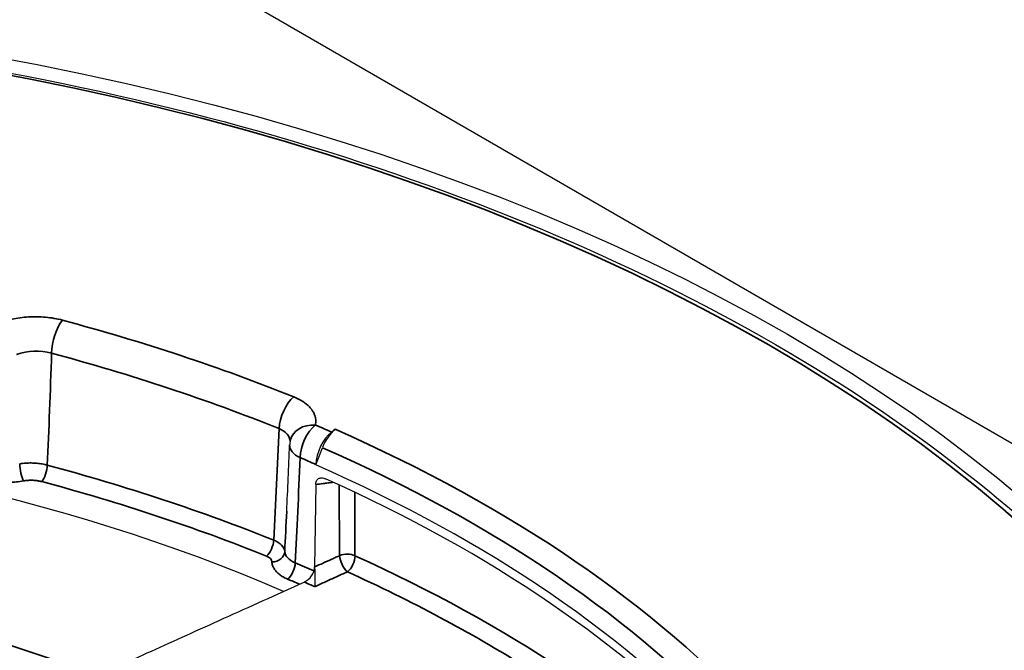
# Model space of a CAD drawing. Header units: millimetres. Extents: x -11430 to 11430, y -300 to 4365.
# Tile 15 of 31: x 2487 to 2507, y 1392 to 1405. Entities that reach past the tile are written whole.
import ezdxf

# ---------------------------------------------------------------- set-up
doc = ezdxf.new("R2010")
doc.units = ezdxf.units.MM
doc.header["$LTSCALE"] = 15
doc.layers.add('_Sichtbarkanten', color=7, linetype='Continuous', lineweight=25)
doc.layers.add('Sichtbar schmal (ISO)', color=7, linetype='Continuous', lineweight=35)

msp = doc.modelspace()

# ---------------------------------------------------------------- linework, layer by layer
at = {"layer": '_Sichtbarkanten'}
for p, q in [((2475.708, 1414.268), (2529.784, 1383.047)), ((2493.536, 1396.558), (2493.606, 1396.611)), ((2493.233, 1395.92), (2493.359, 1396.254)), ((2493.233, 1395.927), (2493.233, 1395.92)), ((2493.228, 1395.538), (2493.207, 1393.938))]:
    msp.add_line(p, q, dxfattribs=at)
msp.add_arc((2493.222, 1396.286), 0.5, 167.6364, 177.6558, dxfattribs=at)
msp.add_ellipse((2475.705, 1383.045), major_axis=(37.75, 0), ratio=0.57735, dxfattribs=at)
for centre, major_axis, ratio, start_param, end_param in [((2475.705, 1380.392), (28.25, 0), 0.57735, 0.929646, 2.044743), ((2493.536, 1396.15), (-0.201, -0.458), 0.494802, 3.868257, 5.4216), ((2493.606, 1396.203), (0.201, 0.458), 0.494802, 0.726665, 1.675046), ((2475.705, 1382.637), (28.923, 0), 0.57735, 0.483433, 0.919765), ((2475.705, 1382.453), (-28.919, 0), 0.57735, 3.633394, 4.05299), ((2492.59, 1404.975), (-0.489, -16.915), 0.026479, 0.942211, 0.942212), ((2475.705, 1379.983), (-23.75, 0), 0.57735, 3.132886, 6.291892), ((2492.993, 1393.845), (0.173, 0.191), 0.663588, 4.134162, 5.640354)]:
    msp.add_ellipse(centre, major_axis=major_axis, ratio=ratio, start_param=start_param, end_param=end_param, dxfattribs=at)
for points, knots in [([(2438.255, 1383.851), (2438.439, 1386.158), (2439.26, 1388.444), (2442.092, 1392.763), (2444.115, 1394.793), (2449.164, 1398.388), (2452.194, 1399.95), (2458.947, 1402.44), (2462.669, 1403.369), (2470.427, 1404.5), (2474.461, 1404.703), (2482.437, 1404.364), (2486.376, 1403.823), (2493.765, 1402.048), (2497.213, 1400.815), (2503.269, 1397.777), (2505.875, 1395.973), (2509.977, 1391.973), (2511.473, 1389.776), (2512.782, 1386.296), (2513.058, 1385.076), (2513.156, 1383.851)], [3.889269, 3.889269, 3.889269, 3.889269, 4.205166, 4.205166, 4.524465, 4.524465, 4.845516, 4.845516, 5.166574, 5.166574, 5.487449, 5.487449, 5.808279, 5.808279, 6.129227, 6.129227, 6.450356, 6.450356, 6.770975, 6.770975, 6.938707, 6.938707, 6.938707, 6.938707]), ([(2493.228, 1395.538), (2493.228, 1395.551), (2493.229, 1395.563), (2493.235, 1395.588), (2493.239, 1395.599), (2493.254, 1395.628), (2493.268, 1395.643), (2493.302, 1395.663), (2493.322, 1395.668), (2493.357, 1395.668), (2493.37, 1395.666), (2493.396, 1395.66), (2493.409, 1395.655), (2493.422, 1395.649)], [-0.07602309, -0.07602309, -0.07602309, -0.07602309, -0.06637957, -0.06637957, -0.05627322, -0.05627322, -0.03830342, -0.03830342, -0.02028456, -0.02028456, -0.00990727, -0.00990727, -0.000001, -0.000001, -0.000001, -0.000001]), ([(2493.207, 1393.928), (2493.207, 1393.93), (2493.207, 1393.931), (2493.207, 1393.935), (2493.207, 1393.936), (2493.207, 1393.938)], [-0.002238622, -0.002238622, -0.002238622, -0.002238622, -0.001130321, -0.001130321, 0, 0, 0, 0]), ([(2493.207, 1393.928), (2493.208, 1393.917), (2493.208, 1393.904), (2493.209, 1393.877), (2493.209, 1393.863), (2493.21, 1393.816), (2493.21, 1393.784), (2493.211, 1393.716), (2493.21, 1393.681), (2493.21, 1393.613), (2493.209, 1393.582), (2493.208, 1393.555), (2493.208, 1393.555), (2493.208, 1393.554)], [0.00000905, 0.00000905, 0.00000905, 0.00000905, 0.00839146, 0.00839146, 0.01732445, 0.01732445, 0.03658707, 0.03658707, 0.05897971, 0.05897971, 0.08450589, 0.08450589, 0.08487978, 0.08487978, 0.08487978, 0.08487978])]:
    msp.add_open_spline(points, degree=3, knots=knots, dxfattribs=at)
for points in [[(2492.665, 1395.018), (2492.686, 1395.447), (2492.705, 1395.876), (2492.722, 1396.306)], [(2488.771, 1391.732), (2489.17, 1391.912), (2490.015, 1392.294), (2491.417, 1392.927), (2492.458, 1393.398), (2493.004, 1393.644)]]:
    msp.add_open_spline(points, degree=3, dxfattribs=at)
at = {"layer": 'Sichtbar schmal (ISO)'}
for p, q in [((2492.412, 1394.457), (2492.517, 1396.624)), ((2493.687, 1395.53), (2493.694, 1394.158)), ((2493.986, 1395.391), (2493.992, 1394.154))]:
    msp.add_line(p, q, dxfattribs=at)
msp.add_ellipse((2475.705, 1383.045), major_axis=(-37.241, 0), ratio=0.57735, dxfattribs=at)
for centre, major_axis, ratio, start_param, end_param in [((2488.303, 1398.322), (-0.129, -0.483), 0.343472, 3.803661, 5.304645), ((2475.705, 1383.045), (29.947, 0), 0.57735, 0.963218, 1.136617), ((2487.776, 1397.666), (0.75, 0.021), 0.614285, 1.117263, 2.058754), ((2487.487, 1401.705), (-0.173, -12.051), 0.057224, 1.070372, 1.26689), ((2475.705, 1382.665), (29.448, 0), 0.57735, 0.963218, 1.136617), ((2492.801, 1396.832), (-0.186, -0.464), 0.466122, 3.852576, 5.35356), ((2493.222, 1396.286), (-0.488, 0.107), 0.810036, 4.888117, 6.283185), ((2493.222, 1396.286), (-0.197, -0.46), 0.48609, 3.86328, 5.416624), ((2475.705, 1383.045), (29.423, 0), 0.57735, 0.919765, 0.933112), ((2492.229, 1396.357), (0.501, 0.031), 0.623225, 6.247962, 7.204779), ((2475.705, 1383.045), (-29.538, 0), 0.57735, 3.625026, 4.061358), ((2493.222, 1396.286), (-0.5, 0.02), 0.579467, 6.283185, 7.239715), ((2475.705, 1382.875), (-29.132, 0), 0.57735, 3.628242, 4.061358), ((2487.547, 1395.812), (0.044, -0.246), 0.240352, 4.12054, 5.646186), ((2487.904, 1395.798), (-0.065, -0.242), 0.343219, 0.661992, 2.162975), ((2475.705, 1380.581), (-29.27, 0), 0.57735, 4.104918, 4.278552), ((2492.265, 1404.54), (-0.151, -16.473), 0.052171, 0.878405, 1.030606), ((2475.705, 1382.644), (28.923, 0), 0.57735, 0.919765, 0.933112), ((2475.705, 1380.392), (-29.02, 0), 0.57735, 4.104918, 4.278552), ((2492.59, 1404.975), (-0.489, -16.915), 0.026479, 0.883676, 0.942211), ((2475.705, 1380.283), (23.994, 0), 0.57735, 0.984777, 1.989248), ((2475.705, 1380.082), (23.752, 0), 0.57735, 0.98846, 1.985535), ((2492.27, 1394.353), (-0.093, -0.232), 0.466051, 0.710947, 2.21193), ((2492.127, 1394.234), (0.5, -0.012), 0.553913, 0.048416, 0.977075), ((2492.377, 1394.239), (0.25, 0.015), 0.816031, 4.664657, 6.192675), ((2493.127, 1394.254), (-0.501, -0.013), 0.571951, 0.019509, 0.921656), ((2493.838, 1394.041), (0.25, 0.001), 0.574581, 0.902527, 2.182176), ((2493.838, 1394.041), (0.103, -0.228), 0.444508, 3.986892, 5.539022), ((2492.127, 1394.03), (-0.25, 0), 0.577846, 3.174288, 4.10274), ((2492.682, 1393.905), (-0.098, -0.23), 0.484164, 0.720614, 2.273957), ((2475.705, 1380.592), (-28.879, 0), 0.57735, 4.061819, 4.077637), ((2493.838, 1394.041), (0.103, 0.228), 0.503979, 3.920494, 5.444511), ((2475.705, 1380.697), (29.627, 0), 0.57735, 0.528258, 0.90556), ((2475.705, 1380.493), (29.388, 0), 0.57735, 0.7446, 0.90556), ((2475.705, 1380.392), (-28.629, 0), 0.57735, 4.067639, 4.077637), ((2475.705, 1380.464), (28.643, 0), 0.57735, 0.913369, 0.922342)]:
    msp.add_ellipse(centre, major_axis=major_axis, ratio=ratio, start_param=start_param, end_param=end_param, dxfattribs=at)
for points in [[(2487.169, 1398.706), (2487.219, 1398.722), (2487.32, 1398.75), (2487.478, 1398.779), (2487.644, 1398.796), (2487.81, 1398.799), (2487.977, 1398.791), (2488.144, 1398.768), (2488.251, 1398.745), (2488.303, 1398.731)], [(2492.682, 1393.701), (2492.651, 1393.714), (2492.595, 1393.742), (2492.523, 1393.79), (2492.463, 1393.844), (2492.418, 1393.903), (2492.387, 1393.968), (2492.378, 1394.012), (2492.377, 1394.035)], [(2493.845, 1393.842), (2493.773, 1393.81), (2493.629, 1393.745), (2493.417, 1393.649), (2493.278, 1393.586), (2493.208, 1393.554)]]:
    msp.add_open_spline(points, degree=3, dxfattribs=at)
for points, knots in [([(2492.801, 1397.241), (2492.839, 1397.226), (2492.874, 1397.209), (2492.907, 1397.192), (2492.909, 1397.191), (2492.911, 1397.19), (2492.913, 1397.189), (2492.944, 1397.172), (2492.973, 1397.154), (2493.001, 1397.135), (2493.004, 1397.132), (2493.007, 1397.13), (2493.011, 1397.128), (2493.036, 1397.11), (2493.059, 1397.091), (2493.08, 1397.071), (2493.084, 1397.067), (2493.088, 1397.063), (2493.092, 1397.059), (2493.111, 1397.04), (2493.129, 1397.021), (2493.144, 1397.001), (2493.148, 1396.996), (2493.152, 1396.99), (2493.156, 1396.985), (2493.169, 1396.966), (2493.181, 1396.947), (2493.19, 1396.928), (2493.194, 1396.92), (2493.197, 1396.913), (2493.2, 1396.906), (2493.208, 1396.888), (2493.214, 1396.87), (2493.219, 1396.851), (2493.221, 1396.842), (2493.223, 1396.833), (2493.225, 1396.824), (2493.228, 1396.807), (2493.229, 1396.79), (2493.23, 1396.773), (2493.23, 1396.762), (2493.23, 1396.752), (2493.229, 1396.741), (2493.228, 1396.725), (2493.225, 1396.71), (2493.222, 1396.694)], [0, 0, 0, 0, 0.125, 0.125, 0.125, 0.132216, 0.132216, 0.132216, 0.25, 0.25, 0.25, 0.264405, 0.264405, 0.264405, 0.375, 0.375, 0.375, 0.396649, 0.396649, 0.396649, 0.5, 0.5, 0.5, 0.528876, 0.528876, 0.528876, 0.625, 0.625, 0.625, 0.66112, 0.66112, 0.66112, 0.75, 0.75, 0.75, 0.793293, 0.793293, 0.793293, 0.875, 0.875, 0.875, 0.925706, 0.925706, 0.925706, 1, 1, 1, 1]), ([(2487.547, 1395.608), (2487.502, 1395.6), (2487.456, 1395.594), (2487.411, 1395.589), (2487.365, 1395.585), (2487.32, 1395.582), (2487.275, 1395.581), (2487.229, 1395.579), (2487.183, 1395.58), (2487.138, 1395.582), (2487.092, 1395.584), (2487.047, 1395.588), (2487.002, 1395.593), (2486.958, 1395.598), (2486.914, 1395.605), (2486.871, 1395.614), (2486.828, 1395.622), (2486.786, 1395.632), (2486.745, 1395.644), (2486.704, 1395.655), (2486.664, 1395.668), (2486.626, 1395.683), (2486.588, 1395.697), (2486.551, 1395.713), (2486.516, 1395.73), (2486.482, 1395.747), (2486.448, 1395.765), (2486.416, 1395.786), (2486.384, 1395.806), (2486.354, 1395.828), (2486.326, 1395.85), (2486.299, 1395.873), (2486.274, 1395.897), (2486.252, 1395.922)], [0, 0, 0, 0, 0.090909, 0.090909, 0.090909, 0.181818, 0.181818, 0.181818, 0.272727, 0.272727, 0.272727, 0.363636, 0.363636, 0.363636, 0.454545, 0.454545, 0.454545, 0.545455, 0.545455, 0.545455, 0.636364, 0.636364, 0.636364, 0.727273, 0.727273, 0.727273, 0.818182, 0.818182, 0.818182, 0.909091, 0.909091, 0.909091, 1, 1, 1, 1]), ([(2488.009, 1395.915), (2487.976, 1395.924), (2487.942, 1395.931), (2487.909, 1395.937), (2487.875, 1395.943), (2487.841, 1395.948), (2487.806, 1395.951), (2487.771, 1395.954), (2487.735, 1395.956), (2487.698, 1395.957), (2487.662, 1395.957), (2487.624, 1395.956), (2487.586, 1395.954), (2487.548, 1395.951), (2487.511, 1395.947), (2487.473, 1395.941)], [0, 0, 0, 0, 0.2, 0.2, 0.2, 0.4, 0.4, 0.4, 0.6, 0.6, 0.6, 0.8, 0.8, 0.8, 0.9999796, 0.9999796, 0.9999796, 0.9999796]), ([(2487.904, 1395.594), (2487.882, 1395.6), (2487.86, 1395.605), (2487.837, 1395.609), (2487.815, 1395.613), (2487.792, 1395.616), (2487.769, 1395.618), (2487.746, 1395.62), (2487.722, 1395.621), (2487.697, 1395.621), (2487.672, 1395.621), (2487.647, 1395.62), (2487.622, 1395.618), (2487.597, 1395.616), (2487.572, 1395.613), (2487.547, 1395.608)], [0, 0, 0, 0, 0.2, 0.2, 0.2, 0.4, 0.4, 0.4, 0.6, 0.6, 0.6, 0.8, 0.8, 0.8, 1, 1, 1, 1]), ([(2493.228, 1395.538), (2493.276, 1395.544), (2493.324, 1395.55), (2493.374, 1395.557), (2493.389, 1395.559), (2493.405, 1395.561), (2493.42, 1395.563), (2493.455, 1395.568), (2493.49, 1395.572), (2493.526, 1395.577), (2493.541, 1395.579), (2493.555, 1395.581), (2493.57, 1395.583)], [0, 0, 0, 0, 0.3333333, 0.3333333, 0.3333333, 0.4369289, 0.4369289, 0.4369289, 0.6666667, 0.6666667, 0.6666667, 0.7598766, 0.7598766, 0.7598766, 0.7598766]), ([(2493.694, 1394.158), (2493.67, 1394.147), (2493.645, 1394.136), (2493.621, 1394.125), (2493.594, 1394.112), (2493.567, 1394.1), (2493.54, 1394.088), (2493.487, 1394.064), (2493.433, 1394.04), (2493.378, 1394.015), (2493.376, 1394.014), (2493.374, 1394.013), (2493.373, 1394.012), (2493.319, 1393.988), (2493.264, 1393.963), (2493.207, 1393.938)], [0, 0, 0, 0, 0.160277, 0.160277, 0.160277, 0.333333, 0.333333, 0.333333, 0.666667, 0.666667, 0.666667, 0.67723, 0.67723, 0.67723, 1, 1, 1, 1])]:
    msp.add_open_spline(points, degree=3, knots=knots, dxfattribs=at)

doc.saveas('drawing.dxf')
